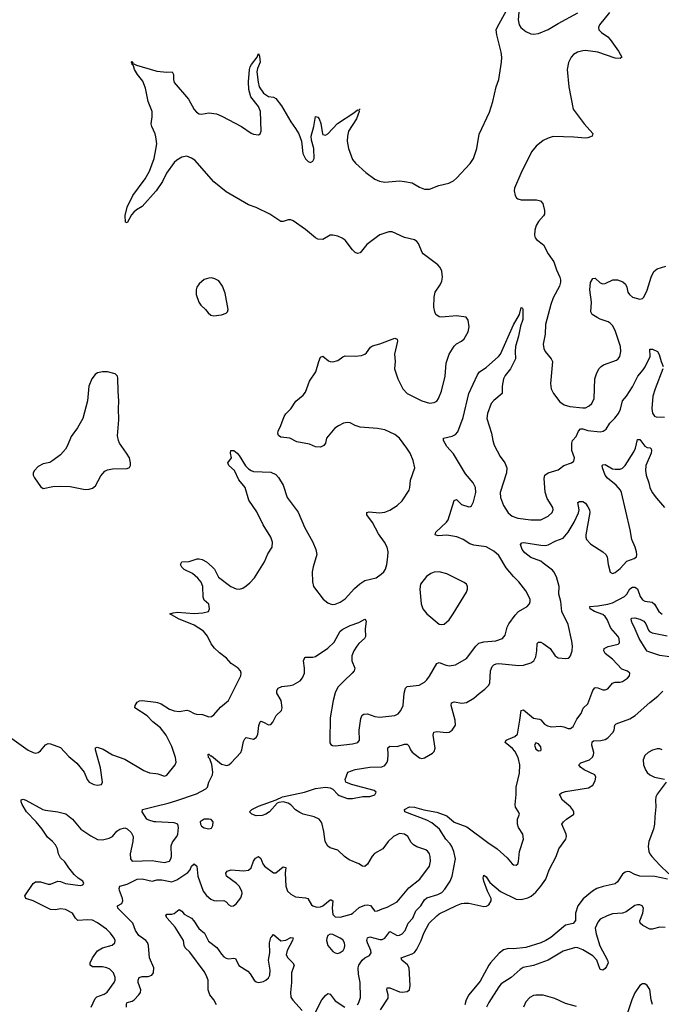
# Model space of a CAD drawing. Header units: inches. Extents: x 884691 to 1028259, y 526745 to 653629.
# Tile 147 of 241: x 988901 to 994083, y 570834 to 578792. Entities that reach past the tile are written whole.
import ezdxf

# ---------------------------------------------------------------- set-up
doc = ezdxf.new("R2010")
doc.units = ezdxf.units.IN
doc.header["$MEASUREMENT"] = 0
doc.layers.add('A9587', color=7, linetype='Continuous')
doc.layers.add('A9597', color=7, linetype='Continuous')

msp = doc.modelspace()

# ---------------------------------------------------------------- linework, layer by layer
at = {"layer": 'A9587', "color": 6}
for points, elevation in [([(990000, 577846.2), (989996.7, 577870), (989968.2, 577928.2), (989964.5, 577950), (989972.5, 578007.5), (989969.9, 578049.9), (989939.9, 578130), (989918.2, 578238.2), (989895, 578295), (989852.8, 578350), (989829.9, 578390), (989820.2, 578420.2), (989809.7, 578430), (989807.5, 578447.5), (989802, 578450), (989806.8, 578453.2), (989810, 578452.7), (989814.4, 578445.6), (989811.1, 578431.1), (989824.1, 578435.9), (989843.6, 578423.6), (990000, 578377.9)], 2100), ([(990000, 577405.5), (989890, 577283.6), (989844.1, 577255.9), (989822.5, 577237.5), (989805.2, 577214.8), (989770, 577149.6), (989756.6, 577156.6), (989753.4, 577210), (989770, 577277.6), (989814.2, 577370), (989914.2, 577505.8), (989950.9, 577569.1), (989987.9, 577670), (990000, 577743.3)], 2100), ([(990000, 573098.8), (989976.4, 573116.4), (989930, 573165.9), (989831.7, 573230), (989833.7, 573250), (989850, 573275), (989870, 573286), (989890.2, 573289.8), (990000, 573276.5)], 2100), ([(988742.1, 573050), (988970, 572889.2), (989010, 572869.5), (989030, 572865.3), (989050, 572868.6), (989070, 572881.9), (989110, 572931.2), (989130, 572942), (989150, 572940.7), (989230, 572908.9), (989297.6, 572837.6), (989363.6, 572783.6), (989421, 572710), (989446.7, 572650), (989462.3, 572630), (989499.7, 572610), (989530, 572604.5), (989561.5, 572610), (989568.8, 572630), (989554.7, 572745.3), (989514, 572890), (989514, 572906), (989526.6, 572913.4), (989575.9, 572895.9), (989650, 572849.8), (989750, 572814.8), (989902.7, 572722.7), (989950, 572706.3), (990000, 572698.7)], 2100), ([(989478.9, 570810), (989510, 570881.2), (989525.7, 570894.3), (989583, 570917), (989606.8, 570933.2), (989664.8, 571010), (989672.1, 571030), (989673, 571050), (989660.1, 571090), (989630, 571119.2), (989606.2, 571130), (989570, 571137.9), (989490, 571136.6), (989470.5, 571150.5), (989471.3, 571170), (989489.3, 571210), (989530, 571265.6), (989570, 571291.8), (989647.8, 571312.2), (989668.6, 571330), (989671.1, 571350), (989663.6, 571370), (989633.9, 571410), (989602.6, 571442.6), (989530, 571494.1), (989490, 571513.7), (989450, 571517.8), (989370, 571512), (989350.8, 571530), (989328.1, 571570), (989270, 571601), (989230, 571607.2), (989190, 571597.7), (989150, 571599.3), (989010, 571671.1), (988950.8, 571690.8), (988943.2, 571710), (989008.9, 571811.1), (989030, 571824.6), (989070, 571824.3), (989130, 571804.2), (989150, 571805.2), (989210, 571828.6), (989230, 571825.9), (989270, 571810.4), (989390, 571794.2), (989410, 571801.1), (989420.2, 571810), (989412, 571830), (989373.5, 571853.5), (989342.5, 571882.5), (989296.9, 571936.9), (989264.9, 571984.9), (989230, 572017.8), (989215.5, 572050), (989207.1, 572090), (989190, 572122.9), (989166.3, 572150), (989124.9, 572184.9), (989082.5, 572250), (989033.8, 572310), (988957.3, 572390), (988921.3, 572450), (988913.4, 572470), (988912.9, 572487.1), (988930, 572491.2), (988950, 572483.4), (989089, 572409), (989110, 572402.2), (989210, 572390.1), (989273, 572373), (989327.4, 572330), (989394.9, 572250), (989474.7, 572194.7), (989530, 572167.3), (989570, 572164), (989624, 572176), (989650, 572190.3), (989686.4, 572233.6), (989709.4, 572250.6), (989750, 572260.5), (989770, 572253.2), (989801.7, 572221.7), (989817.6, 572190), (989816.4, 572150), (989792.8, 572050), (989797.1, 572010), (989810, 571990.9), (989970, 571996.1), (990000, 571991.1)], 2000), ([(990000, 572308.1), (989988.6, 572308.6), (989943.2, 572323.2), (989928.2, 572330), (989889.7, 572390), (989894.3, 572410), (990000, 572435.1)], 2000), ([(989764.4, 570810), (989762.8, 570837.2), (989770, 570850.2), (989810, 570860.5), (989825.1, 570870), (989864.3, 570910), (989876.4, 570930), (989878.4, 570950), (989858.5, 571010), (989857.4, 571030), (989866.1, 571050), (989890, 571058.2), (989939.6, 571060.4), (989967.6, 571070), (989982.9, 571090), (989984, 571130), (989948.8, 571208.8), (989940.4, 571310), (989932.9, 571332.9), (989919, 571350), (989863.5, 571390), (989836.3, 571430), (989814.9, 571490), (989694, 571610), (989690.7, 571629.3), (989725.2, 571650), (989734.1, 571670), (989730.9, 571690), (989706.6, 571753.4), (989703.4, 571770), (989710.8, 571789.2), (989770, 571804), (989850, 571845.2), (989890, 571848.5), (989970, 571829.6), (990000, 571837)], 1900)]:
    msp.add_lwpolyline(points, dxfattribs=dict(at, elevation=elevation))
at = {"layer": 'A9587', "color": 6, "elevation": 2200}
msp.add_lwpolyline([(989610, 575947.3), (989570, 575946.4), (989530, 575937.4), (989510, 575923.7), (989485, 575890), (989459.6, 575830), (989447.7, 575712.3), (989411.2, 575570), (989367.1, 575492.9), (989316.1, 575423.9), (989288, 575352), (989270, 575320.4), (989230, 575276), (989170, 575228.3), (989145.4, 575214.6), (989090, 575201.5), (989050, 575179.8), (989019.6, 575150), (989010.3, 575130), (989011.5, 575110), (989019.6, 575090), (989070, 575019.1), (989090, 575004.4), (989170, 575018), (989230, 575022.2), (989310, 575019.3), (989430, 574995.6), (989463.5, 574996.5), (989490, 575004.9), (989514.8, 575025.2), (989555.4, 575104.6), (989590, 575143.2), (989610, 575153.8), (989650, 575161.8), (989770, 575164.2), (989786.9, 575173.1), (989795.8, 575190), (989797.2, 575210), (989787.4, 575250), (989765.1, 575290), (989708.7, 575370), (989699.3, 575390), (989690.8, 575430), (989702.8, 575557.2), (989698.3, 575650), (989702.9, 575710), (989695.4, 575790), (989694.9, 575894.9), (989690, 575911.8), (989671.8, 575930)], close=True, dxfattribs=at)
at = {"layer": 'A9597', "color": 6}
for points, elevation in [([(992941.6, 578950), (992926.6, 578790), (992936, 578750), (992949.1, 578730), (992990, 578697.4), (993030, 578678.2), (993050, 578675.1), (993090, 578680.1), (993170, 578713.1), (993250, 578761.5), (993410, 578846.7)], 2100), ([(990000, 578377.9), (990010, 578375), (990090, 578367.4), (990131.6, 578371.6), (990142.9, 578350), (990144, 578310), (990150, 578285.2), (990263.9, 578150), (990310, 578066.3), (990330, 578044), (990350, 578031.6), (990370, 578028), (990430, 578040.2), (990490, 578031.5), (990533.6, 578013.6), (990693.5, 577930), (990770, 577876.1), (990790, 577867.2), (990830, 577861.1), (990843.1, 577870), (990851.2, 577890), (990845.3, 578050), (990829.9, 578090), (990768.1, 578170), (990751.3, 578228.7), (990748.3, 578290), (990756.6, 578390), (990761.9, 578410), (990772.4, 578430), (990818.5, 578490), (990830, 578518), (990838.2, 578498.2), (990843.6, 578450), (990822.2, 578397.8), (990816.5, 578370), (990826, 578286), (990835.4, 578250), (990870, 578197), (990910, 578170.7), (990950, 578164.8), (990970, 578155.5), (991016.3, 578096.3), (991090, 577967.6), (991130, 577913.1), (991154.5, 577870), (991176.5, 577810), (991188.1, 577710), (991210, 577666.3), (991230, 577644.9), (991250, 577638.6), (991270, 577647.9), (991278.6, 577670), (991278.1, 577750), (991258.7, 577818.7), (991255.2, 577850), (991276.6, 577930), (991290, 578010.4), (991310, 578004.5), (991318.9, 577990), (991333.4, 577953.4), (991347.1, 577870), (991350, 577865), (991370, 577858.5), (991390, 577869.6), (991467.9, 577952.1), (991601.1, 578038.9), (991630, 578063.5), (991639.7, 578060.2), (991650, 578071.8), (991640.2, 578059.8), (991643, 578050), (991621.8, 577990), (991557.8, 577890), (991547.9, 577850), (991545.1, 577810), (991556.8, 577750), (991590, 577661.8), (991612.2, 577632.2), (991696.3, 577556.3), (991770, 577504.1), (991806.9, 577486.9), (991850, 577480.1), (991970, 577488.5), (992010, 577485), (992070, 577472.3), (992130, 577437.9), (992170, 577423), (992210, 577423.7), (992286.9, 577453.1), (992367.1, 577470), (992405.4, 577490), (992430, 577512.6), (992540.1, 577630), (992566.2, 577670), (992592.1, 577750), (992611.8, 577868.2), (992695.6, 578044.4), (992723.6, 578130), (992750.3, 578250), (992770.3, 578310), (992793.1, 578450), (992794.3, 578490), (992789.4, 578530), (992754.2, 578670), (992749.9, 578710), (992756.2, 578730), (992832.6, 578867.4)], 2100), ([(993665.4, 578850), (993583.3, 578750), (993576.1, 578730), (993579.7, 578710), (993599.1, 578690), (993652.4, 578652.4), (993670, 578633.4), (993737.3, 578537.3), (993764.2, 578490), (993750, 578479), (993710, 578481.8), (993570, 578531), (993470, 578542.1), (993450, 578541.5), (993406.7, 578530), (993374.6, 578510), (993356.1, 578490), (993333.5, 578446.5), (993323.8, 578390), (993337.1, 578250), (993370.2, 578070), (993459.8, 577950), (993530, 577871.3), (993523.8, 577850), (993490, 577837.1), (993470, 577834.7), (993376, 577844), (993210, 577847), (993170, 577835.4), (993130, 577815.3), (993071.4, 577770), (993035.8, 577724.2), (992947.5, 577550), (992897.4, 577430), (992895.5, 577410), (992902.2, 577370), (992912.6, 577352.6), (992924.2, 577344.2), (992950, 577336.6), (993076.5, 577336.5), (993107.6, 577327.6), (993126.4, 577306.4), (993139, 577250), (993138.5, 577221.5), (993132.8, 577207.2), (993090, 577159.8), (993073, 577130), (993061.6, 577090), (993058.9, 577050), (993065.2, 577030), (993076.3, 577016.3), (993132, 576972), (993170, 576898.5), (993214.6, 576834.6), (993235.4, 576770), (993264.6, 576710), (993269.4, 576690), (993269.1, 576670), (993260.7, 576639.3), (993210, 576543.9), (993189.8, 576490), (993149, 576330), (993144.4, 576250), (993129, 576170), (993133.5, 576133.5), (993144.2, 576110), (993194.8, 576050), (993203.5, 576030), (993188.4, 575851.6), (993193.3, 575810), (993213.5, 575770), (993263.8, 575703.8), (993299.1, 575679.1), (993345.5, 575665.6), (993450, 575653.9), (993470, 575655.6), (993500.9, 575670), (993520.8, 575690), (993540.8, 575730), (993547.1, 575890), (993558.6, 575930), (993578.5, 575970), (993596.1, 575990), (993616.4, 576003.6), (993720, 576040), (993734.5, 576050), (993748.8, 576070), (993757.1, 576110), (993752.6, 576150), (993710, 576280.2), (993690, 576320.4), (993670, 576340.6), (993653.1, 576350), (993590.5, 576370.5), (993564.1, 576384.1), (993525.8, 576410), (993512.7, 576430), (993518.6, 576510), (993507.2, 576610), (993511.3, 576668.7), (993530, 576701.5), (993550, 576702.4), (993590, 576665.2), (993610, 576658.1), (993630, 576659), (993691.5, 576688.5), (993730, 576690.7), (993773.5, 576673.5), (993795.1, 576655.1), (993805.8, 576630), (993813, 576590), (993825, 576570), (993850, 576550.1), (993910, 576533.5), (993930, 576537.8), (993942.8, 576550), (993970, 576605.7), (994000.9, 576710), (994023.3, 576756.7), (994050, 576778.8), (994118.7, 576801.3)], 2100), ([(990000, 577743.3), (990007.7, 577790), (990000, 577846.2)], 2100), ([(990000, 573276.5), (990014.7, 573274.7), (990044, 573264), (990110, 573219.8), (990150, 573205.5), (990190, 573201.1), (990250.4, 573210.4), (990270, 573207), (990310, 573185), (990330, 573179.1), (990377, 573177), (990430, 573158.5), (990450, 573159.3), (990470, 573174.9), (990524, 573236), (990586.8, 573290), (990687.9, 573490), (990691.2, 573510), (990684, 573530), (990664.6, 573550), (990608.4, 573590), (990571.6, 573631.6), (990514.6, 573674.6), (990473.5, 573713.5), (990448.1, 573748.1), (990416.9, 573810), (990385.2, 573850), (990310, 573897.8), (990183.9, 573950), (990113.3, 573990), (990140.6, 573999.4), (990177.1, 574002.9), (990310, 573992.4), (990381.2, 573998.8), (990427, 574010), (990435.6, 574030), (990430, 574069), (990390, 574099.5), (990384.3, 574124.3), (990379.7, 574210), (990366.2, 574246.2), (990339.4, 574279.4), (990297.4, 574317.4), (990230, 574349.2), (990210, 574366.7), (990199.2, 574390), (990209.8, 574410), (990270, 574412.1), (990333.6, 574433.6), (990350, 574435.4), (990375.2, 574430), (990410, 574410.1), (990456.5, 574370), (990474.7, 574350), (990506.3, 574286.3), (990606.6, 574210), (990650, 574192.3), (990677.2, 574190), (990702.2, 574197.8), (990730, 574216.2), (990759.7, 574240.3), (990797.7, 574282.3), (990878.1, 574410), (990906.2, 574473.8), (990941.4, 574530), (990943.4, 574570), (990930.4, 574610), (990868.6, 574708.6), (990815.2, 574815.2), (990752.3, 574910), (990722.1, 575010), (990672.5, 575072.5), (990637.1, 575150), (990589.8, 575190), (990581.5, 575210), (990611.5, 575250), (990604.1, 575290), (990605.5, 575310), (990630, 575310.5), (990657.2, 575290), (990675, 575270), (990725.9, 575185.9), (990750, 575161.3), (990770, 575148.8), (990790, 575141.9), (990930, 575136.5), (990970, 575116.1), (990992.5, 575092.5), (991028, 575030), (991061.6, 574930), (991150, 574812), (991200.7, 574690), (991270.1, 574570), (991292.9, 574510), (991301.6, 574470), (991270.9, 574370), (991264, 574330), (991264.8, 574250), (991275.5, 574210), (991353.1, 574110), (991390, 574078.9), (991410, 574069.7), (991430, 574066.7), (991450, 574068.9), (991490, 574084.4), (991530, 574110.5), (991604.7, 574195.3), (991647.4, 574232.6), (991690, 574260.3), (991779.2, 574280.8), (991821.1, 574310), (991842.8, 574330), (991856.2, 574350), (991867.4, 574390), (991875.5, 574450), (991876.9, 574490), (991867.9, 574530), (991846.6, 574570), (991798.1, 574638.1), (991750, 574728), (991705.2, 574790), (991704, 574810), (991724.4, 574815.6), (991806.8, 574806.8), (991850, 574812.2), (991890, 574828.5), (991950, 574866.4), (991990, 574903.6), (992045.8, 574990), (992052.8, 575010), (992058.1, 575070), (992091.3, 575170), (992079.9, 575230), (992054.8, 575290), (992028.6, 575330), (991968.6, 575410), (991930, 575440.9), (991850, 575477.8), (991792.3, 575487.7), (991650, 575500.2), (991611.9, 575511.9), (991570, 575533.3), (991550, 575536), (991517.6, 575530), (991475.3, 575510), (991446.9, 575490), (991380.5, 575410), (991370.3, 575370), (991356.4, 575350), (991330, 575337.4), (991290, 575339.6), (991242.7, 575362.7), (991139.2, 575379.2), (991082.9, 575410), (991010, 575419), (990992.2, 575432.2), (990984.9, 575450), (990987.6, 575467.6), (991010, 575511.1), (991036.2, 575583.8), (991050, 575605.8), (991092.3, 575647.7), (991130.6, 575710), (991190, 575756.8), (991210, 575780.5), (991243.2, 575870), (991294.2, 575945.8), (991316.6, 576030), (991330, 576063.8), (991350, 576072.9), (991395.9, 576035.9), (991410, 576028.6), (991430, 576027), (991470, 576038.3), (991510, 576066.1), (991530, 576074.5), (991610, 576071.5), (991660.7, 576079.3), (991689.8, 576090), (991701, 576099), (991735.4, 576144.6), (991750, 576156.8), (991810, 576173.4), (991930, 576217.7), (991950.7, 576210.7), (991952.9, 576192.8), (991928.3, 576090), (991934.6, 576030), (991929.5, 575970), (991955.2, 575890), (991996.2, 575810), (992031.2, 575770), (992150, 575710.9), (992210, 575694.2), (992250, 575697.7), (992270, 575710.1), (992284.7, 575730), (992308.7, 575790), (992336.6, 575910), (992344.8, 576015.2), (992370.8, 576089.2), (992410, 576154.2), (992430, 576171.4), (992470, 576192.7), (992490, 576212.3), (992523.4, 576270), (992531.5, 576310), (992524.5, 576364.5), (992507.2, 576387.2), (992430, 576398.5), (992307.9, 576387.9), (992290, 576390.7), (992263.1, 576410), (992254, 576430), (992246.2, 576470), (992248.2, 576550), (992256.7, 576590), (992296.9, 576650), (992310, 576677.6), (992315.6, 576710), (992310, 576758.7), (992295.9, 576790), (992277.5, 576810), (992159.7, 576899.7), (992151.1, 576911.1), (992122.8, 576982.8), (992110, 576999.2), (992090, 577013.8), (992010, 577030.7), (991910, 577076.6), (991883.4, 577076.6), (991810, 577052.2), (991790, 577040.5), (991705, 576975), (991650, 576907.4), (991630, 576902), (991610, 576911.5), (991590, 576931.3), (991528.6, 577010), (991506.7, 577026.7), (991470, 577042.4), (991430, 577052), (991410.1, 577049.9), (991350, 577015.8), (991310, 577019.5), (991289.8, 577030), (991210, 577096.4), (991110, 577167.3), (991090, 577173.6), (991070, 577173.6), (991030, 577160.2), (991010, 577162.4), (990921.3, 577221.3), (990810, 577273.6), (990750, 577296.3), (990570, 577399.9), (990470, 577480.8), (990315.8, 577655.8), (990290, 577673.2), (990250, 577690.4), (990210, 577681.5), (990170, 577657.9), (990150, 577639.2), (990087.4, 577552.6), (990054.3, 577485.7), (990004, 577410), (990000, 577405.5)], 2100), ([(990000, 572435.1), (990100.9, 572459.1), (990162.2, 572477.8), (990330, 572535.3), (990405.5, 572574.5), (990418.2, 572590), (990429.4, 572630.6), (990459.5, 572690), (990461.8, 572710), (990453.2, 572773.2), (990437.4, 572817.4), (990427.5, 572830), (990424.5, 572855.5), (990430, 572856.8), (990443.5, 572843.5), (990450, 572843), (990530, 572776), (990574.3, 572765.7), (990590, 572768.8), (990610, 572785.8), (990686.5, 572870), (990694.9, 572890), (990710, 572959.2), (990720.1, 572979.9), (990730.3, 572989.7), (990790, 572976.7), (990812.2, 572990), (990824.2, 573015.8), (990831.8, 573088.2), (990842.8, 573117.2), (990850, 573122.2), (990870, 573115.5), (990910, 573091.9), (990930, 573095.2), (990946.4, 573113.6), (990972.6, 573167.4), (991016.4, 573210), (991019.9, 573230), (991013.7, 573290), (990979.2, 573350), (990977.6, 573370), (990990, 573389.7), (991018.1, 573401.9), (991086.2, 573410), (991110, 573416.9), (991166.1, 573450), (991186.3, 573473.7), (991201.3, 573510), (991202.3, 573550), (991192.8, 573610), (991204, 573636), (991210, 573640.8), (991270, 573640.1), (991290, 573646.2), (991390, 573713.4), (991440.1, 573760.1), (991488.8, 573850), (991510, 573867.3), (991570, 573896.5), (991640.1, 573919.8), (991690, 573946), (991697.5, 573937.5), (991700.1, 573930), (991691.4, 573870), (991693.9, 573806.1), (991686.2, 573790), (991640.4, 573750), (991624.8, 573730), (991600.4, 573690), (991583.7, 573650), (991583.2, 573610), (991607.5, 573550), (991602.6, 573530), (991587.6, 573510), (991520.9, 573450), (991470, 573396.3), (991450, 573352.6), (991434, 573290), (991408.4, 573150), (991405.4, 572965.4), (991406.9, 572946.9), (991414.1, 572934.1), (991426.7, 572926.7), (991450, 572923.4), (991590, 572939.7), (991631.3, 572950), (991645.6, 572970), (991643.9, 573050), (991656, 573144), (991668.3, 573170), (991681.9, 573178.1), (991710, 573181.6), (991770, 573160.3), (991810, 573156.3), (991930, 573169.2), (991957.2, 573182.8), (991979.8, 573210), (991998.8, 573250), (992005.6, 573350), (992017.1, 573390), (992030, 573402.7), (992126.7, 573413.3), (992170, 573438.8), (992190, 573457.3), (992210, 573485.5), (992271, 573589), (992290, 573598.2), (992337.3, 573577.3), (992370, 573569.5), (992422.3, 573577.7), (992510, 573628.2), (992585.5, 573730), (992610, 573752.3), (992650, 573764.6), (992747.6, 573772.4), (992799.9, 573790), (992821.7, 573818.3), (992838.6, 573881.4), (992850.7, 573909.3), (992901.6, 573978.4), (992930.7, 574009.3), (993000.2, 574050), (993018.7, 574070), (993024.5, 574090), (993022.9, 574110), (992990, 574175), (992932.3, 574250), (992890, 574290.6), (992830, 574360.7), (992770, 574463), (992730, 574497.8), (992670, 574531.1), (992570, 574545.8), (992536.5, 574556.5), (992483.8, 574590), (992431.8, 574611.8), (992350, 574626.1), (992281, 574621), (992257.5, 574630), (992262, 574650), (992349.3, 574730), (992362, 574750), (992410, 574906), (992430, 574913), (992470, 574873.4), (992530, 574854.8), (992541.6, 574858.4), (992550, 574862.2), (992565.1, 574894.9), (992584.4, 574970), (992582.6, 575010), (992564.7, 575050), (992502, 575122), (992403.7, 575283.7), (992350, 575343.9), (992323.4, 575390), (992323.1, 575410), (992394.1, 575425.9), (992420, 575440), (992439.4, 575460.6), (992484, 575576), (992529.9, 575770), (992598.8, 575921.2), (992614.6, 575945.4), (992670, 575980.6), (992768.9, 576070), (992783.6, 576090), (992890, 576325.3), (992937.7, 576410), (992950, 576467.3), (992961, 576461), (992964.9, 576450), (992965.1, 576370), (992945.7, 576314.3), (992930, 576233.1), (992906.4, 576150), (992902.3, 576110), (992904.3, 576050), (992865, 575970), (992823, 575917), (992809.7, 575890.3), (992797.7, 575830), (992796.6, 575770), (992730, 575715.3), (992709.1, 575690), (992679.6, 575610), (992672.9, 575570), (992710.6, 575450), (992721.6, 575390), (992734, 575354), (992781.7, 575261.7), (992819.3, 575210), (992835.6, 575170), (992833.1, 575130), (992782.3, 574970), (992783.9, 574930), (992810, 574865.3), (992846.2, 574806.3), (992878.6, 574778.6), (992923.7, 574763.7), (993030, 574750.8), (993110, 574751), (993170, 574779.3), (993201.1, 574810), (993209.4, 574830), (993207.4, 574850), (993162.1, 574922.1), (993145.6, 574974.4), (993135.9, 575084.1), (993142.2, 575110), (993169.5, 575130.5), (993250, 575154.2), (993295.9, 575190), (993358.2, 575210), (993376.6, 575223.4), (993380.8, 575250), (993361.4, 575310), (993360.3, 575370), (993366.4, 575390), (993395.7, 575424.3), (993414.1, 575465.9), (993430, 575485.5), (993450, 575485.6), (993490, 575473.2), (993590, 575462.5), (993614.1, 575465.9), (993637.2, 575482.8), (993667.1, 575530), (993708.4, 575571.6), (993737.6, 575610), (993754.7, 575645.3), (993769.5, 575710.5), (993801.5, 575750), (993850, 575824.2), (993893.2, 575910), (993937.9, 575962.1), (993953, 575987), (993992.1, 576070), (993990, 576130.1), (994012, 576130), (994051.6, 576110), (994067, 576087), (994081.4, 576030), (994097.8, 575990)], 2000), ([(994094.9, 575970), (994033.1, 575810), (994014.8, 575750), (994005.5, 575650), (994011.2, 575611.2), (994027.5, 575587.5), (994041.6, 575581.6), (994110, 575579.8)], 2000), ([(990000, 571837), (990010, 571839.5), (990050, 571840.3), (990130, 571823.6), (990170, 571841.1), (990259.7, 571900.3), (990278.4, 571921.6), (990290, 571951.2), (990310.3, 571970.3), (990332, 571952), (990340.7, 571870), (990382.7, 571750), (990410, 571714.1), (990444.6, 571684.6), (990470, 571672.5), (990490, 571669.6), (990550, 571673.8), (990570, 571661.6), (990590, 571639.4), (990610, 571628.2), (990629.1, 571630.9), (990650, 571646.4), (990686.3, 571693.7), (990699.2, 571730), (990696.4, 571750), (990673, 571790), (990653.4, 571810), (990572.1, 571870), (990565.9, 571894.1), (990576.9, 571910), (990610, 571920.7), (990710, 571912.9), (990750, 571918.9), (990770, 571936.8), (990789.9, 571990), (990805.5, 572014.5), (990830, 572029.6), (990850, 572013.9), (990865, 571970), (990877.4, 571950), (990950, 571897.7), (990970, 571897.2), (991030, 571945.2), (991050, 571939.6), (991046.1, 571893.9), (991049.8, 571789.8), (991065.3, 571750), (991090, 571723.4), (991130, 571703.1), (991210, 571694.4), (991228.5, 571688.5), (991258.7, 571638.7), (991270, 571629.2), (991300, 571620), (991330, 571621.6), (991350, 571630.5), (991410, 571677.7), (991417.5, 571677.5), (991430, 571670), (991424.1, 571610), (991430, 571560.9), (991450, 571542.2), (991490, 571537.4), (991578.2, 571561.8), (991593.1, 571570), (991644, 571616), (991690, 571635.2), (991710, 571637.8), (991733.7, 571633.7), (991770, 571587), (991790, 571589.2), (991830, 571607.3), (991870, 571618.1), (991950, 571662.9), (992044, 571776), (992134.2, 571845.8), (992210.2, 571950), (992218.9, 571990), (992216.6, 572030), (992210.8, 572050), (992197.4, 572070), (992181.7, 572081.7), (992110, 572107.6), (992082.6, 572122.6), (992063, 572143), (992035.9, 572190), (992010, 572210), (991970, 572213.9), (991919.9, 572190), (991875.9, 572150), (991835.1, 572090), (991765.7, 572054.3), (991747.9, 572032.1), (991710, 571966.9), (991690, 571949.2), (991670, 571951.8), (991641.6, 571970), (991561.6, 572001.6), (991523.4, 572030), (991470, 572079.3), (991410, 572099.1), (991390, 572111.7), (991367.5, 572150), (991357.8, 572230), (991344.8, 572290), (991337.2, 572310), (991319.7, 572330), (991279.9, 572350), (991190.9, 572370.9), (991163.4, 572383.4), (991130, 572407), (991090, 572446.8), (991070, 572460.4), (991028.3, 572471.7), (990993.7, 572466.3), (990980.5, 572459.5), (990919.5, 572390), (990890, 572371.4), (990858.8, 572361.2), (990810, 572357.2), (990777.4, 572370), (990758.6, 572390), (990777.5, 572410), (990830, 572435.3), (990973.4, 572486.6), (991022.8, 572510), (991202.2, 572550), (991290, 572577.7), (991330, 572584.8), (991370, 572588), (991410, 572584.3), (991430, 572573.5), (991470, 572530.4), (991482.5, 572522.5), (991550, 572498.5), (991590, 572497.5), (991673.1, 572513.1), (991730, 572514.3), (991770, 572526.2), (991781.1, 572550), (991763.3, 572563.3), (991580.4, 572610), (991536.4, 572630), (991529.7, 572650), (991552.8, 572710), (991610, 572732.6), (991729.4, 572750), (991825.1, 572754.9), (991850, 572764.1), (991868, 572790), (991874.1, 572810), (991877.3, 572850), (991874, 572906), (991890, 572919.4), (991950, 572917.2), (992010, 572936.4), (992030, 572937.3), (992044.3, 572924.3), (992057.7, 572890), (992071.4, 572871.4), (992130, 572825.6), (992150, 572820.3), (992170, 572825.8), (992236, 572864), (992250, 572877.1), (992256.8, 572903.2), (992241.8, 573010), (992247.1, 573032.9), (992270, 573038), (992349.5, 573030.6), (992370, 573033.1), (992394.1, 573050), (992420.1, 573090), (992419.5, 573130), (992387, 573250), (992389.5, 573270.5), (992410, 573280.1), (992472.5, 573267.5), (992510, 573272.4), (992570, 573307.5), (992612.6, 573347.3), (992658.9, 573381), (992687, 573410), (992697.9, 573430), (992704.9, 573530), (992716.6, 573563.4), (992730, 573579), (992750, 573587), (992771.7, 573588.3), (992931.4, 573571.4), (992970, 573575.1), (993030, 573593.3), (993052.4, 573610), (993070, 573641.5), (993078.6, 573690), (993080.3, 573750), (993090, 573762), (993110, 573760.5), (993130, 573751.4), (993185.6, 573710), (993226.3, 573650), (993250, 573634.6), (993311.2, 573628.8), (993330, 573631.3), (993340.8, 573639.2), (993350.4, 573650), (993363.7, 573690), (993365.3, 573730), (993360.9, 573770), (993330, 573904.4), (993280.3, 574010), (993272.6, 574090), (993255.8, 574150), (993258.9, 574210), (993237.8, 574290), (993216.1, 574330), (993203.6, 574343.6), (993130, 574400.3), (993110, 574414.7), (993030, 574446.4), (992981.9, 574481.9), (992960.4, 574510), (992946.3, 574550), (992957.2, 574562.8), (992972.6, 574567.4), (993110, 574545.3), (993150, 574543.5), (993170, 574548), (993230, 574579), (993290, 574602.9), (993331.8, 574650), (993378.8, 574730), (993414.9, 574805.2), (993420, 574830), (993408.9, 574891.1), (993422.9, 574897.1), (993450, 574897.1), (993470, 574885.8), (993490, 574855.3), (993502.4, 574830), (993506.3, 574810), (993474.2, 574630), (993473.1, 574610), (993478.2, 574590), (993513.9, 574553.9), (993611.3, 574491.3), (993635.1, 574470), (993645.4, 574450), (993654.3, 574390), (993670, 574327.8), (993690, 574316.8), (993710, 574325.5), (993750, 574355.3), (993805.4, 574414.6), (993863.4, 574436.6), (993884.1, 574450), (993886.7, 574470), (993882.5, 574490), (993870.9, 574530), (993844.6, 574590), (993832.5, 574670), (993760.5, 574970), (993752.3, 574990), (993719.1, 575030), (993648, 575088), (993630.5, 575110), (993608.8, 575170), (993606.5, 575190), (993610, 575195.7), (993630, 575196.9), (993690, 575163.4), (993710, 575158.4), (993750, 575159.9), (993770, 575168.7), (993792, 575190), (993861.5, 575298.5), (993874.1, 575330), (993890, 575398.8), (993910, 575399.7), (993950, 575345.9), (993970, 575335.6), (993992.8, 575332.8), (994002.5, 575322.5), (994004.7, 575310), (994000.4, 575290), (993958.9, 575190), (993955.4, 575150), (993960.6, 575110), (993983.5, 575050), (993991.4, 575010), (994010, 574971.7), (994043.9, 574923.9), (994109.8, 574849.8)], 1900), ([(991629.8, 570830.2), (991641.5, 570850), (991652.7, 570890), (991652.1, 571010), (991637.7, 571077.7), (991635.2, 571130), (991641.5, 571150), (991668.3, 571191.7), (991689.8, 571210.2), (991727, 571230), (991738.7, 571250), (991738.5, 571270), (991710, 571330), (991705.9, 571350), (991709.1, 571370.9), (991730, 571378.9), (991810, 571358.2), (991830, 571357.4), (991851.2, 571368.8), (991890, 571423), (991950, 571390.9), (991970, 571391.9), (991990, 571403.3), (992013.5, 571430), (992038, 571490), (992077, 571530), (992099.7, 571590), (992141.4, 571630), (992170, 571679.6), (992190, 571693.9), (992279.4, 571720.6), (992310, 571736.9), (992335.3, 571764.7), (992377.6, 571830), (992393.2, 571870), (992419.9, 572010), (992408.1, 572070), (992391.3, 572110), (992377.9, 572130), (992344, 572170), (992291.8, 572250), (992230, 572300.5), (992190, 572322.9), (992011.7, 572390), (992008, 572410), (992049.8, 572430), (992090, 572428.8), (992166.5, 572406.5), (992270, 572385.9), (992350, 572356.3), (992410, 572306.7), (992513.6, 572270), (992681, 572141), (992758.3, 572090), (992838.5, 572018.5), (992879.2, 571970), (992890, 571961.7), (992910, 571958), (992923.8, 571970), (992930, 571987.7), (992937.1, 572070), (992969.7, 572170), (992964.3, 572210), (992930, 572263), (992920.9, 572290), (992922.6, 572330), (992937.2, 572370), (992931.1, 572390), (992906.7, 572426.7), (992902.1, 572450), (992910.7, 572530), (992910.8, 572590), (992937.2, 572702.8), (992941.6, 572770), (992927.2, 572830), (992901.3, 572881.3), (992882.2, 572902.3), (992822.9, 572950), (992831.3, 572970), (992901, 572999), (992921.1, 573018.9), (992941.5, 573130), (992950, 573208.2), (992970, 573213.1), (993050, 573147.1), (993099.1, 573139.1), (993110, 573132.3), (993138.9, 573098.9), (993163.8, 573083.8), (993197.6, 573077.6), (993270, 573081.5), (993297.1, 573077.1), (993330, 573063.3), (993350, 573062.3), (993370, 573080.9), (993401.3, 573138.7), (993435.2, 573184.8), (993451, 573229), (993490, 573263.1), (993530.1, 573369.8), (993544.8, 573390), (993550, 573393.7), (993570, 573391.8), (993610, 573375.2), (993630, 573374.9), (993650, 573384.6), (993690, 573430.7), (993710, 573438.2), (993750, 573438.3), (993770, 573443.4), (993808.9, 573470), (993826.1, 573490), (993830, 573510.4), (993810, 573525.6), (993763.5, 573543.5), (993690, 573624), (993628.4, 573670), (993618.7, 573690), (993622.6, 573710), (993655, 573725), (993736, 573744), (993744.8, 573755.2), (993742.6, 573790), (993732.9, 573810), (993674.3, 573874.3), (993645.6, 573945.6), (993629.4, 573969.4), (993610, 573983.6), (993542.6, 574010), (993507.7, 574030), (993507, 574047), (993502, 574050), (993570, 574054), (993650, 574067.8), (993690, 574080.4), (993785.7, 574130), (993805.9, 574150), (993830, 574192.7), (993850, 574205.5), (993870, 574207), (993892.2, 574192.2), (993911.3, 574130), (993930, 574102.3), (993950, 574092.3), (994010, 574084.3), (994028, 574068.1), (994064.4, 574010), (994090, 573987.2)], 1800), ([(994150, 573642.7), (994070, 573653.1), (993983.5, 573683.5), (993969.6, 573689.6), (993960, 573700), (993904.7, 573790), (993864.7, 573884.7), (993849.7, 573910), (993842.3, 573930), (993840.7, 573950), (993844.9, 573955.1), (993870, 573959), (993910, 573947.2), (993942.7, 573930), (993957.6, 573910), (993979.5, 573859.5), (993988.6, 573848.6), (994010, 573835.8), (994131.8, 573811.8)], 1700), ([(991814.5, 570790), (991877.3, 570882.7), (991877.5, 570910), (991866.4, 570950), (991870, 570966.7), (991890, 570966.5), (991970, 570935.4), (991990, 570931.6), (992030, 570936.7), (992050, 570951.9), (992054.7, 570985.3), (992046.9, 571130), (992034.3, 571154.3), (991986.5, 571190), (991982.8, 571210), (992070, 571241.8), (992090, 571254.3), (992110, 571279.6), (992143.8, 571350), (992166.2, 571410), (992209.1, 571490.9), (992269.6, 571550.4), (992290, 571564.4), (992430, 571633.9), (992470, 571649.3), (992490, 571652.9), (992530, 571651), (992650, 571625.3), (992671.6, 571628.4), (992690, 571639.6), (992707.9, 571670), (992709.6, 571690), (992680, 571750), (992649.3, 571830), (992644.8, 571855.2), (992650, 571878), (992670, 571864.4), (992698.1, 571818.1), (992785, 571745), (992910, 571683.7), (992950, 571682), (993004.7, 571695.3), (993031.3, 571708.7), (993070, 571741.8), (993110, 571788.3), (993150, 571846.6), (993178.4, 571921.6), (993234.5, 572030), (993256.4, 572090), (993313.2, 572170), (993317.1, 572190), (993314.7, 572210), (993280.9, 572290), (993294.4, 572310), (993317.8, 572330), (993375.7, 572370), (993377.8, 572390), (993367.2, 572410), (993350, 572431.5), (993284, 572484), (993259.9, 572530), (993276.1, 572543.9), (993310, 572554), (993495.6, 572584.4), (993530, 572605.1), (993550, 572639.5), (993554.9, 572670), (993546.1, 572690), (993458.9, 572730), (993430, 572750), (993416.3, 572770), (993433.3, 572786.7), (993502.8, 572810), (993527.8, 572832.2), (993536.3, 572850), (993537.2, 572870), (993521, 572930), (993524.1, 572955.9), (993535, 572965), (993593.8, 572966.2), (993630, 572974.1), (993650, 572987.3), (993692.4, 573030), (993703, 573050), (993708.8, 573091.2), (993719, 573101), (993830, 573140.8), (993871.8, 573168.2), (993990, 573273), (994055.5, 573324.5), (994095.5, 573364.4)], 1700), ([(990000, 572698.7), (990016.2, 572696.2), (990070, 572679.4), (990090, 572686.7), (990158.2, 572770), (990165.8, 572790), (990160.5, 572830), (990130, 572918.5), (990085.3, 573010), (990038.9, 573070), (990000, 573098.8)], 2100), ([(994090, 572892.1), (994070, 572898.6), (994050, 572898.5), (994011.6, 572888.4), (993975.7, 572870), (993950, 572845.6), (993935.7, 572810), (993938.8, 572770), (993955.2, 572730), (993970, 572707.1), (993990, 572687.8), (994029.5, 572669.4), (994110, 572653.3)], 1700), ([(994122.7, 572630), (994050, 572533.4), (994039.9, 572510), (994035.9, 572484.1), (994039.1, 572430), (994030.2, 572350.2), (994029.2, 572290), (994019.8, 572250), (993983, 572150), (993978.3, 572110), (993982.6, 572070), (993991.1, 572050), (994007.3, 572030), (994070, 571958.7), (994143, 571890)], 1700), ([(990000, 571991.1), (990070, 571979.3), (990109.9, 571990), (990122.1, 572010), (990126.8, 572030), (990124.2, 572115.8), (990136.3, 572143.7), (990170.1, 572189.9), (990178.1, 572210), (990183.4, 572263.4), (990178.2, 572290), (990150, 572301.6), (990000, 572308.1)], 2000), ([(994133, 571847), (994030, 571866.6), (993910, 571870), (993870, 571882.2), (993830, 571903.7), (993810, 571907.6), (993790, 571901.3), (993770, 571884.8), (993730, 571823.2), (993711.4, 571808.6), (993613, 571787), (993561.8, 571770), (993526.2, 571750), (993452.9, 571687.1), (993407.7, 571630), (993390.6, 571570), (993389.2, 571510.8), (993372.2, 571487.8), (993310, 571473.1), (993190, 571375.4), (993150, 571349.5), (993110, 571330.8), (992990, 571292.2), (992890, 571283.1), (992850, 571285.3), (992810, 571275.4), (992772.8, 571247.2), (992704.4, 571170), (992689.5, 571150), (992619.4, 571020.6), (992529.3, 570910.7), (992506.6, 570870), (992495.6, 570830)], 1700), ([(994115, 571455), (994070, 571457.1), (994010, 571442), (993990, 571442.6), (993935.2, 571470), (993913.7, 571490), (993908.4, 571510), (993933, 571570), (993939.7, 571610), (993929.9, 571629.9), (993910, 571638.5), (993890, 571638.6), (993870, 571632), (993798, 571582), (993770, 571570), (993690, 571564.9), (993645, 571550), (993590, 571521.7), (993570, 571499.5), (993549.8, 571450.2), (993556.3, 571403.7), (993586.7, 571306.7), (993649.1, 571190), (993653.4, 571170), (993641.1, 571138.9), (993630, 571124.7), (993610, 571110.5), (993590, 571116.8), (993563.3, 571190), (993530, 571226.2), (993450, 571275.8), (993410, 571291.2), (993390, 571293.1), (993290, 571263.5), (993170, 571191.9), (993050, 571148.7), (992967.7, 571132.3), (992943.8, 571116.2), (992870.3, 571049.7), (992790, 570999.6), (992770, 570975.8), (992689.2, 570849.2), (992670.3, 570810)], 1800), ([(990491, 570831), (990469.1, 570870), (990436.5, 570910), (990423.9, 570950), (990423.8, 571030), (990406.7, 571070), (990390, 571100.4), (990276.4, 571256.4), (990237.5, 571290), (990229.4, 571309.4), (990224.9, 571350), (990157.8, 571457.8), (990093.7, 571530), (990082.5, 571550), (990090, 571563.2), (990130, 571562.9), (990150, 571569.4), (990190, 571599.4), (990210, 571586.4), (990230, 571561.9), (990289.4, 571530), (990308.4, 571510), (990347.4, 571447.4), (990393.2, 571410), (990424.9, 571344.9), (990493.8, 571293.8), (990530, 571239.2), (990550, 571219.2), (990570, 571207.1), (990590, 571202.5), (990630, 571208.3), (990644.3, 571204.3), (990670, 571147.5), (990742.8, 571102.8), (990761.9, 571081.9), (990794.3, 571030), (990810, 571016.1), (990830, 571010.8), (990870, 571019.1), (990890, 571030.1), (990910, 571047.9), (990921.2, 571070), (990923, 571110), (990911.5, 571190), (990920.6, 571250), (990919.5, 571330), (990930, 571373), (990936.5, 571383.5), (990950, 571398.2), (991010, 571346), (991050, 571354), (991090, 571373.2), (991110, 571371.3), (991103.9, 571350), (991061.2, 571270), (991054.7, 571234.7), (991065.6, 571210), (991108, 571170), (991117.1, 571150), (991097.4, 571090), (991097.6, 571010), (991087.5, 570930), (991091.3, 570891.3), (991106.6, 570866.6), (991184, 570784)], 1800), ([(994012.5, 570832.5), (993999.9, 570870), (993990, 570954), (993970, 570985.9), (993950, 570999.2), (993930, 570998.7), (993910, 570985.9), (993870, 570927.1), (993844, 570870), (993776.1, 570663.9)], 1900), ([(991290, 570770.2), (991341.8, 570870), (991370, 570906.3), (991390, 570921), (991410, 570915.7), (991450, 570861.2), (991526, 570810)], 1800), ([(993397.5, 570817.5), (993310, 570841.9), (993221.9, 570881.9), (993130, 570909.2), (993070, 570908.8), (993050, 570904.7), (993021.3, 570890), (992990, 570854.7), (992970.1, 570810)], 1900)]:
    msp.add_lwpolyline(points, dxfattribs=dict(at, elevation=elevation))
for points, elevation in [([(990450, 576704.8), (990430, 576703.5), (990390, 576692.1), (990350, 576656), (990332.9, 576630), (990326, 576610), (990325.7, 576570), (990347.3, 576510), (990365.2, 576485.2), (990403.3, 576450), (990422.2, 576422.2), (990444.8, 576404.8), (990470, 576398), (990530, 576407.2), (990570, 576419.5), (990578.9, 576430), (990583.9, 576450), (990560.9, 576580.9), (990538.3, 576638.3), (990510, 576680.5), (990478.4, 576698.4)], 2200), ([(992290, 574329.9), (992250, 574327.4), (992222.8, 574317.2), (992187.6, 574292.4), (992139.3, 574230), (992132.1, 574190), (992143.2, 574070), (992157.9, 574030), (992190.6, 573990), (992290, 573907.8), (992310, 573902.7), (992330, 573906.7), (992370, 573941.5), (992403.4, 573990), (992510, 574164.9), (992518.3, 574190), (992519, 574210), (992510.5, 574230), (992490, 574244), (992350, 574313)], 2100), ([(993070, 572946.5), (993058, 572930), (993070, 572896.6), (993090, 572882.9), (993110, 572886.2), (993113.3, 572890), (993110, 572914.7), (993090, 572939.1)], 1800), ([(990430, 572331.7), (990390, 572329.5), (990357.9, 572310), (990360.5, 572290), (990370, 572274.6), (990390, 572259.5), (990428.2, 572251.8), (990450, 572258.9), (990461.7, 572278.3), (990464.6, 572310), (990447.8, 572327.8)], 2000), ([(991410, 571401.6), (991390.9, 571389.1), (991382.8, 571370), (991379.6, 571350), (991389.2, 571310), (991430, 571262.4), (991450, 571249.1), (991470, 571245.4), (991490, 571252.3), (991513.3, 571270), (991524.5, 571290), (991527.9, 571310), (991525.1, 571330), (991510, 571356.4), (991490, 571369.9), (991430, 571399.8)], 1900)]:
    msp.add_lwpolyline(points, close=True, dxfattribs=dict(at, elevation=elevation))

doc.saveas('drawing.dxf')
